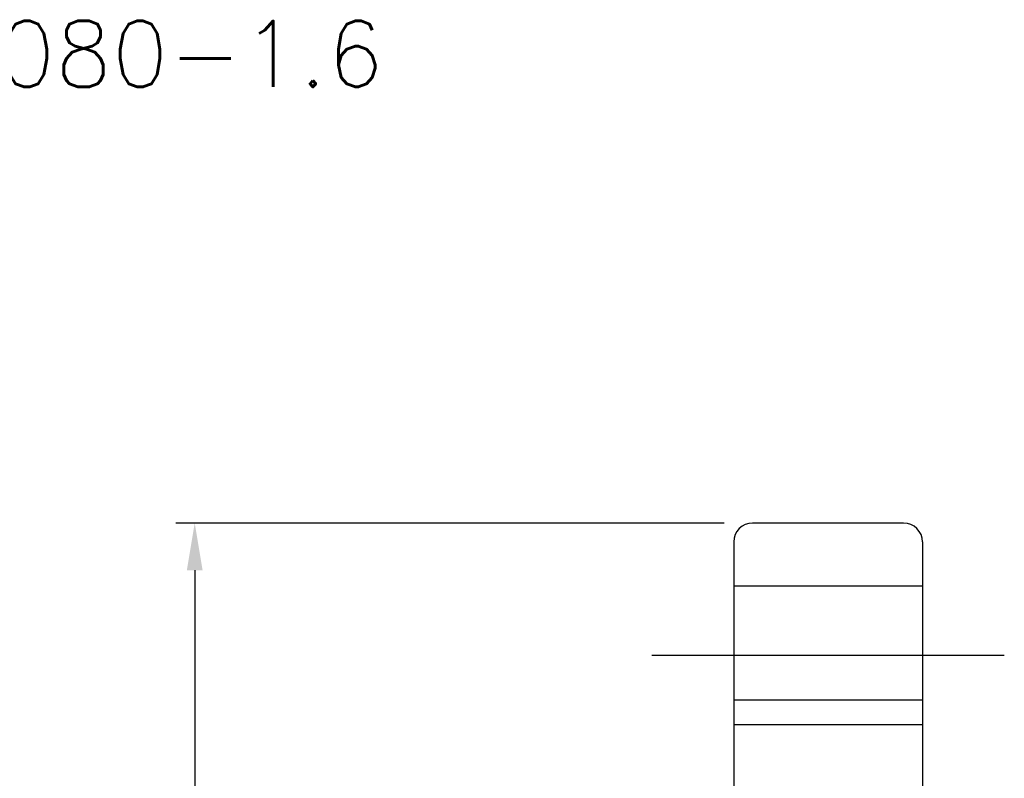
# Model space of a CAD drawing. Header units: millimetres. Extents: x -149 to 142, y -36 to 145.
# Tile 65 of 65: x -3 to 75, y 84 to 145. Entities that reach past the tile are written whole.
import ezdxf

# ---------------------------------------------------------------- set-up
doc = ezdxf.new("R2010")
doc.units = ezdxf.units.MM
doc.header["$LTSCALE"] = 0.2
doc.layers.get('Defpoints').update_dxf_attribs({"linetype": 'CONTINUOUS'})
doc.layers.add('layer 1', color=7, linetype='CONTINUOUS')
doc.styles.add('DIM', font='SIMPLEX.shx', dxfattribs={"bigfont": 'chineset.shx'})
doc.styles.add('DIM-7', font='SIMPLEX.shx', dxfattribs={"width": 0.7, "bigfont": 'chineset.shx'})
doc.dimstyles.new('CNS', dxfattribs={"dimtxt": 3.5, "dimasz": 2.5, "dimexe": 1, "dimexo": 1.5, "dimgap": 0.09, "dimtad": 0, "dimdsep": 46, "dimtxsty": 'DIM-7', "dimcen": 0.09, "dimclrd": 1, "dimclre": 1, "dimclrt": 4, "dimadec": 0, "dimazin": 0, "dimtfac": 1, "dimtix": 1, "dimtmove": 2, "dimatfit": 3, "dimfxl": 1, "dimtvp": 0.971429, "dimtolj": 1, "dimarcsym": 0})

# ---------------------------------------------------------------- blocks, each defined once
blk = doc.blocks.new('*D24')
at = {"layer": 'Defpoints', "color": 0, "transparency": 16777216}
for p in [(54.915, 104.675), (10.583, -9.325), (54.915, -9.325)]:
    blk.add_point(p, dxfattribs=at)
at = {"layer": 'layer 1', "color": 4, "lineweight": -2, "transparency": 16777216}
for p, q in [((52.665, 104.675), (9.083, 104.675)), ((10.583, 100.925), (10.583, -5.575)), ((52.665, -9.325), (9.083, -9.325))]:
    blk.add_line(p, q, dxfattribs=at)
at = {"layer": 'layer 1', "color": 4, "transparency": 16777216}
for points in [[(9.958, 100.925), (11.208, 100.925), (10.583, 104.675)], [(9.958, -5.575), (11.208, -5.575), (10.583, -9.325)]]:
    blk.add_solid(points, dxfattribs=at)
at = {"layer": 'layer 1', "color": 4, "transparency": 16777216, "insert": (6.758, 47.675), "char_height": 5.25, "attachment_point": 5, "rotation": 90, "style": 'DIM-7'}
blk.add_mtext('\\A1;%%C114', dxfattribs=at)

msp = doc.modelspace()

# ---------------------------------------------------------------- linework, layer by layer
at = {"layer": 'layer 1'}
for p, q in [((66.915, 104.675), (54.915, 104.675)), ((53.415, 103.175), (53.415, -7.825)), ((68.415, 103.175), (68.415, -7.825)), ((53.415, 99.675), (68.415, 99.675)), ((46.915, 94.175), (74.915, 94.175)), ((68.415, 90.603), (53.415, 90.603)), ((53.415, 88.675), (68.415, 88.675))]:
    msp.add_line(p, q, dxfattribs=at)
for centre, start, end in [((54.915, 103.175), 90, 180), ((66.915, 103.175), 0, 90)]:
    msp.add_arc(centre, 1.5, start, end, dxfattribs=at)

# ---------------------------------------------------------------- texts
at = {"layer": 'layer 1', "style": 'DIM'}
msp.add_text('SFY04080-1.6', height=5.25, dxfattribs=at).set_placement((-26.603, 139.331))

# ---------------------------------------------------------------- dimensions: what is measured, and where the dimension line sits
at = {"layer": 'layer 1'}
dim = msp.add_linear_dim(base=(10.583, -9.325), p1=(54.915, 104.675), p2=(54.915, -9.325), angle=90, text='%%C<>', dimstyle='CNS', override={"dimscale": 1.5, "dimgap": 0.8, "dimtad": 1, "dimclrd": 4, "dimclre": 4, "dimadec": 2, "dimazin": 2, "dimtm": 1e-09, "dimtfac": 0.6, "dimtmove": 1}, dxfattribs=at)
dim.commit()
dim.dimension.update_dxf_attribs({"geometry": '*D24', "text_midpoint": (6.758, 47.675)})

doc.saveas('drawing.dxf')
